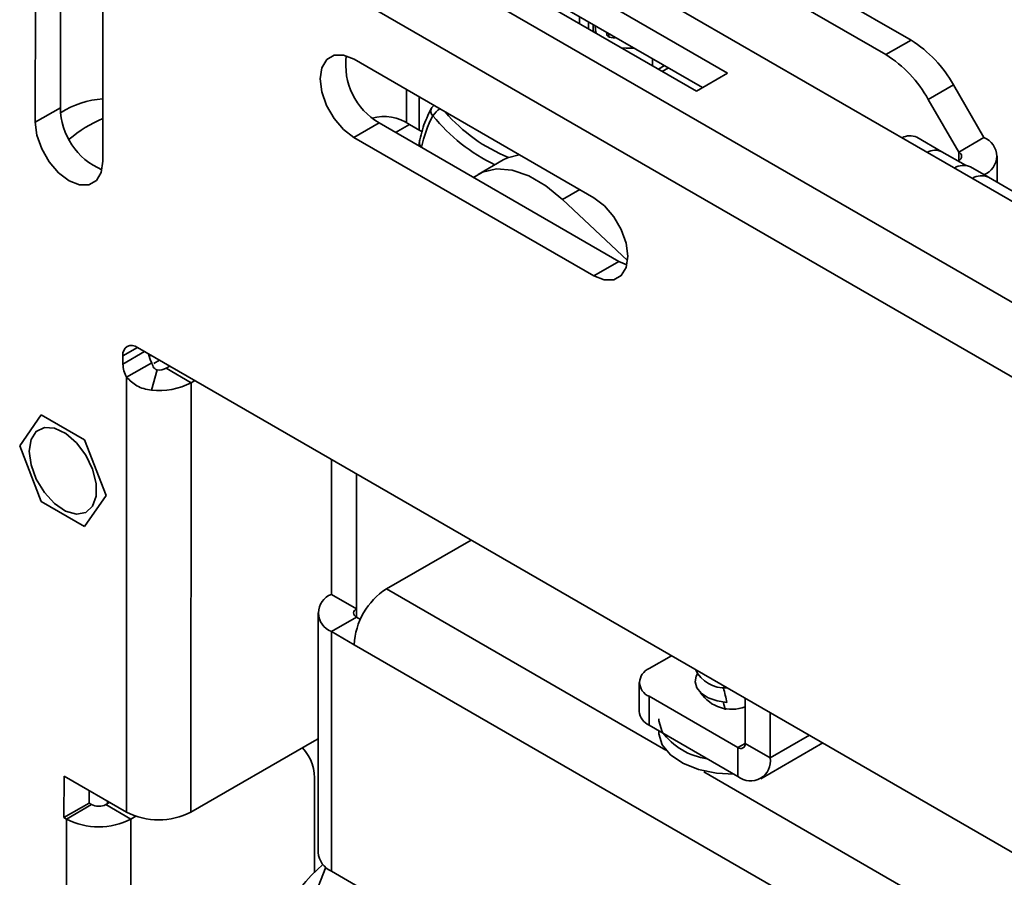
# Model space of a CAD drawing. Header units: millimetres. Extents: x 2 to 1120, y -2 to 861.
# Tile 163 of 226: x 789 to 814, y 699 to 720. Entities that reach past the tile are written whole.
import ezdxf

# ---------------------------------------------------------------- set-up
doc = ezdxf.new("R2010")
doc.units = ezdxf.units.MM

msp = doc.modelspace()

# ---------------------------------------------------------------- linework, layer by layer
at = {"color": 7, "linetype": 'Continuous', "lineweight": 35}
for p, q in [((794.3161, 726.9373), (904.7134, 663.2063)), ((791.3503, 726.1254), (903.3041, 661.4958)), ((902.4977, 660.1004), (790.5439, 724.73)), ((790.1719, 717.951), (790.1748, 723.1378)), ((789.5457, 717.59), (789.5486, 722.7767)), ((806.8286, 718.816), (800.8418, 722.2721)), ((791.2369, 721.8021), (791.2339, 716.6153)), ((800.0635, 721.8234), (806.0503, 718.3673)), ((806.2015, 718.4544), (800.8414, 721.5488)), ((811.405, 719.6383), (808.2383, 721.4664)), ((810.7788, 719.2768), (807.612, 721.1049)), ((803.1314, 720.2267), (803.1314, 720.0524)), ((803.3575, 719.9218), (803.3575, 720.0962)), ((803.4712, 720.0306), (803.4712, 719.8562)), ((803.4755, 719.8537), (803.4755, 720.0281)), ((803.5285, 719.8945), (803.5195, 720.0027)), ((803.5478, 719.812), (803.5285, 719.8945)), ((803.8018, 719.8397), (803.8132, 719.7814)), ((803.8614, 719.724), (803.8614, 719.8053)), ((811.405, 719.6383), (810.7788, 719.2768)), ((797.5027, 719.1604), (803.4895, 715.7042)), ((805.2527, 719.0022), (805.1017, 718.915)), ((805.2173, 718.9817), (805.2173, 719.0226)), ((806.0503, 718.3673), (806.8286, 718.816)), ((811.8371, 718.1596), (812.4633, 718.5212)), ((812.4633, 718.5212), (813.2223, 717.2065)), ((812.5961, 716.845), (811.8371, 718.1596)), ((789.5457, 717.59), (790.1719, 717.951)), ((797.5016, 717.2101), (798.1278, 717.5712)), ((804.1146, 714.1151), (798.1278, 717.5712)), ((799.2035, 717.3498), (798.8865, 717.5328)), ((803.4884, 713.754), (797.5016, 717.2101)), ((811.5502, 717.2141), (812.1765, 716.8526)), ((812.5961, 716.845), (813.2223, 717.2065)), ((812.1765, 716.8526), (812.763, 716.5139)), ((813.5561, 716.0907), (813.5561, 716.7413)), ((801.224, 716.6477), (800.5978, 716.2862)), ((812.5724, 716.624), (812.5961, 716.6377)), ((812.8898, 716.4754), (813.337, 716.2172)), ((813.337, 716.2172), (814.359, 715.627)), ((802.7099, 715.6633), (804.3281, 714.1394)), ((803.4884, 713.754), (804.1146, 714.1151)), ((804.3099, 714.0288), (804.1146, 714.1151)), ((791.7342, 711.7607), (791.7341, 711.5532)), ((830.1143, 690.0194), (792.0937, 711.9683)), ((792.3851, 711.7587), (792.4392, 711.7688)), ((791.8261, 711.2224), (792.4524, 711.5835)), ((792.647, 711.6488), (792.5089, 711.5692)), ((792.5903, 711.4051), (792.4452, 710.9011)), ((792.905, 711.4999), (792.8115, 711.446)), ((792.8115, 711.446), (793.4377, 711.0844)), ((791.8261, 711.2224), (791.8199, 700.3658)), ((793.4316, 700.3652), (793.4377, 711.0844)), ((793.4377, 711.0844), (793.5313, 711.1384)), ((789.1569, 709.5128), (789.6968, 710.2804)), ((789.6968, 710.2804), (790.7752, 709.6578)), ((790.7752, 709.6578), (791.3138, 708.2677)), ((789.6955, 708.1227), (789.1569, 709.5128)), ((796.9384, 705.8023), (796.9384, 709.1714)), ((797.5646, 708.8099), (797.5646, 705.4408)), ((790.774, 707.5001), (789.6955, 708.1227)), ((791.3138, 708.2677), (790.774, 707.5001)), ((798.313, 705.9393), (800.4251, 707.1586)), ((797.5646, 705.4408), (796.9384, 705.8023)), ((796.6046, 705.3371), (796.6046, 699.3543)), ((797.5646, 705.2334), (796.9384, 704.8719)), ((797.5646, 705.2334), (797.6605, 705.1781)), ((796.9384, 698.8891), (796.9384, 704.8719)), ((797.5072, 704.5436), (796.9384, 704.8719)), ((805.429, 704.2699), (804.8707, 703.9476)), ((804.6227, 703.602), (804.6227, 702.8789)), ((804.8707, 702.5333), (804.8707, 703.2564)), ((804.8707, 703.2564), (807.0858, 701.9776)), ((807.2654, 702.0814), (807.2654, 703.2098)), ((807.8916, 701.7198), (807.8916, 702.8483)), ((804.8707, 702.5333), (807.0858, 701.2545)), ((796.5172, 702.1441), (796.6046, 702.1975)), ((805.1083, 702.3961), (805.1083, 702.3677)), ((793.4316, 700.3652), (796.5172, 702.1441)), ((807.0858, 701.9776), (807.0858, 701.2545)), ((807.2654, 702.0814), (807.8916, 701.7198)), ((807.6556, 701.1981), (809.2029, 702.0913)), ((790.2633, 701.2644), (790.2627, 700.227)), ((791.8199, 700.3658), (790.2633, 701.2644)), ((796.5143, 698.861), (796.5156, 701.1047)), ((790.8892, 700.9031), (790.889, 700.5881)), ((790.889, 700.5881), (790.2627, 700.227)), ((790.9488, 700.5535), (790.3226, 700.1925)), ((790.889, 700.5881), (790.9488, 700.5535)), ((791.308, 700.5534), (791.4016, 700.6073)), ((791.308, 700.5534), (791.9343, 700.1918)), ((791.3522, 700.5788), (791.3513, 700.6363)), ((790.2627, 700.227), (790.3226, 700.1925)), ((791.9343, 700.1918), (792.0551, 700.2615)), ((790.3226, 700.1925), (790.2651, 599.7297)), ((791.8768, 599.9147), (791.9343, 700.1918)), ((795.8931, 696.663), (796.7958, 698.9896)), ((796.9384, 698.8891), (835.0583, 676.8829))]:
    msp.add_line(p, q, dxfattribs=at)
at = {"color": 8, "linetype": 'Continuous', "lineweight": 35}
for p, q in [((803.5285, 719.8945), (803.5285, 719.8231)), ((804.9501, 719.1768), (804.9501, 719.0025)), ((805.3487, 718.9467), (805.1976, 718.8596)), ((798.8085, 718.4066), (798.8085, 717.5755)), ((799.1304, 717.392), (799.1304, 718.2207)), ((798.5404, 717.333), (798.8865, 717.5328)), ((799.1903, 716.9641), (799.1893, 716.9584)), ((812.5961, 716.6377), (812.5961, 716.845)), ((803.1352, 715.9088), (802.7099, 715.6633)), ((791.7341, 711.5532), (792.2737, 711.8643)), ((792.094, 711.9681), (791.7342, 711.7607)), ((805.285, 701.9145), (798.313, 705.9393)), ((797.5646, 705.2334), (797.5646, 705.4408)), ((797.5072, 704.5436), (835.0346, 682.8795)), ((808.869, 702.2841), (807.8916, 701.7198)), ((807.0858, 701.9776), (807.2654, 702.0813)), ((834.2852, 685.173), (806.2333, 701.367))]:
    msp.add_line(p, q, dxfattribs=at)
at = {"color": 7, "linetype": 'Continuous', "lineweight": 35, "flags": 128}
for points in [[(803.8132, 719.7814), (803.8249, 719.7554), (803.8486, 719.7322), (803.8825, 719.7138), (803.9239, 719.7015), (803.9696, 719.6962), (804.016, 719.6985), (804.0393, 719.7026)], [(804.4902, 719.4423), (804.2941, 719.438), (804.1779, 719.4482)], [(797.5016, 717.2101), (797.2408, 717.4085), (797.0055, 717.6828), (796.8189, 718.0063), (796.6991, 718.3474), (796.658, 718.6726), (796.6995, 718.95), (796.8195, 719.1527), (797.0064, 719.2606), (797.2418, 719.2632), (797.5027, 719.1604)], [(791.2339, 716.6153), (791.1925, 716.3379), (791.0724, 716.1353), (790.8855, 716.0273), (790.6501, 716.0247), (790.3892, 716.1275), (790.1284, 716.3259), (789.8932, 716.6002), (789.7065, 716.9237), (789.5868, 717.2648), (789.5457, 717.59)], [(801.224, 716.6477), (801.3336, 716.7023), (801.6284, 716.7786)], [(800.485, 716.2104), (800.7074, 716.3408), (801.0565, 716.4221), (801.4481, 716.3915), (801.8657, 716.2502), (802.2922, 716.004), (802.7099, 715.6633)], [(803.4895, 715.7042), (803.7504, 715.5059), (803.9856, 715.2316), (804.1722, 714.908), (804.292, 714.567), (804.3331, 714.2418), (804.2916, 713.9643), (804.1716, 713.7617), (803.9847, 713.6538), (803.7493, 713.6512), (803.4884, 713.754)], [(789.3942, 709.3758), (789.44, 709.665), (789.5719, 709.8703), (789.7758, 709.9693), (790.0294, 709.9514), (790.3054, 709.8185), (790.5738, 709.585), (790.8055, 709.2763), (790.9754, 708.9257), (791.0651, 708.5712), (791.065, 708.2514), (790.9749, 708.0007), (790.8047, 707.8465), (790.5727, 707.8054), (790.3043, 707.8818), (790.0283, 708.0675), (789.7748, 708.3424), (789.5712, 708.6767), (789.4396, 709.034), (789.3942, 709.3758)], [(806.812, 703.0993), (806.5629, 703.1407), (806.3434, 703.2203), (806.1706, 703.3318), (806.0581, 703.4666), (806.0146, 703.6142), (806.0436, 703.7629), (806.072, 703.8152)], [(805.195, 702.3703), (805.1103, 702.6421), (805.1083, 702.6918)], [(805.1083, 702.3677), (805.1103, 702.3181), (805.195, 702.0462), (805.3987, 701.7962), (805.7075, 701.5852), (806.1003, 701.4275), (806.5505, 701.3339), (806.9898, 701.3099)]]:
    msp.add_lwpolyline(points, dxfattribs=at)
at = {"color": 7, "linetype": 'Continuous', "lineweight": 35}
for centre, radius, start, end in [((809.7889, 717.0475), 3.0536, 28.85561, 58.04533), ((798.998, 719.0359), 1.7037, 172.89335, 239.28428), ((809.1627, 716.686), 3.0536, 28.85561, 58.04533), ((791.3544, 716.0124), 2.1613, 93.17183, 122.96605), ((791.8754, 717.971), 1.7037, 180.67144, 247.0363), ((799.6197, 717.8374), 0.2117, 125.62193, 151.17656), ((792.3986, 714.8115), 3.0948, 112.09366, 130.42853), ((798.2464, 716.6111), 1.1222, 55.21938, 105.20342), ((801.918, 716.4375), 2.7781, 151.78524, 169.07461), ((811.3789, 716.8472), 0.405, 64.96197, 119.11906), ((813.0457, 716.7413), 0.4976, 290.78342, 69.21658), ((799.3399, 717.0505), 0.2117, 168.50019, 197.10597), ((812.0051, 716.4857), 0.405, 64.96197, 119.11906), ((812.5567, 716.7413), 0.1109, 290.78342, 69.21658), ((812.7161, 716.0963), 0.417, 65.38825, 122.95371), ((813.1634, 715.8381), 0.417, 65.38825, 122.95371), ((791.9534, 711.7961), 0.222, 50.82893, 189.18179), ((793.1455, 711.962), 0.7897, 191.22765, 208.64293), ((792.4539, 711.5753), 0.7201, 181.7569, 209.34056), ((792.6344, 711.7856), 0.383, 263.38536, 297.54146), ((792.6431, 712.6081), 1.7184, 263.38536, 297.54146), ((799.2567, 704.464), 1.7514, 122.60548, 177.39452), ((797.115, 705.3371), 0.4976, 110.78342, 249.21658), ((797.604, 705.3371), 0.1109, 110.78342, 249.21658), ((805.0018, 703.602), 0.3697, 110.78342, 249.21658), ((806.7451, 704.2659), 0.7975, 205.15398, 274.81744), ((806.9284, 703.8625), 0.9304, 213.69994, 291.235), ((805.0464, 702.9211), 0.4258, 185.6948, 245.62534), ((806.5592, 703.3712), 1.692, 216.27002, 261.90418), ((795.3787, 701.1959), 1.1405, 355.41658, 42.77282), ((807.1559, 702.0636), 0.1109, 230.79671, 9.21404), ((807.4004, 701.6402), 0.4977, 230.79671, 9.21404), ((791.1286, 700.9003), 0.3906, 242.60486, 297.35134), ((792.6263, 701.9218), 1.7526, 242.60486, 297.35134), ((791.129, 701.7485), 1.7526, 242.60486, 297.35134), ((797.175, 699.4112), 0.5732, 185.6948, 245.62534), ((799.3327, 696.0111), 4.008, 130.54035, 176.01765)]:
    msp.add_arc(centre, radius, start, end, dxfattribs=at)
at = {"color": 8, "linetype": 'Continuous', "lineweight": 35}
for centre, radius, start, end in [((799.5857, 717.8705), 0.1664, 155.54718, 225.94922), ((800.0271, 717.366), 0.6771, 124.46623, 145.35558), ((802.964, 720.5852), 4.499, 219.04854, 244.37219), ((802.8592, 720.4637), 4.0406, 220.41679, 248.19227), ((799.2654, 717.0751), 0.134, 172.47523, 235.92072)]:
    msp.add_arc(centre, radius, start, end, dxfattribs=at)
at = {"color": 7, "linetype": 'Continuous', "lineweight": 35}
for points, knots in [([(799.4342, 717.9394), (799.3935, 717.8593), (799.2804, 717.6372), (799.1872, 717.3465), (799.1414, 717.1338), (799.1325, 717.0927)], [0, 0, 0, 0, 0.3126874, 0.8672757, 1, 1, 1, 1]), ([(792.4524, 711.5835), (792.4597, 711.5597), (792.4731, 711.5161), (792.5044, 711.4592), (792.5379, 711.4247), (792.5677, 711.4093), (792.5827, 711.4065), (792.5903, 711.4051)], [0, 0, 0, 0, 0.3225745, 0.5918104, 0.8114175, 0.9050714, 1, 1, 1, 1]), ([(791.8261, 711.2224), (791.9058, 711.144), (792.0302, 711.0216), (792.2534, 710.9311), (792.3805, 710.9112), (792.4452, 710.9011)], [0, 0, 0, 0, 0.4674558, 0.7292206, 1, 1, 1, 1]), ([(806.812, 703.0993), (806.7839, 703.2221), (806.7536, 703.3544), (806.7199, 703.4815), (806.7175, 703.4905)], [0, 0, 0, 0, 0.9285612, 1, 1, 1, 1]), ([(806.7664, 702.9177), (806.7529, 702.9763), (806.7373, 703.0442), (806.7199, 703.1095), (806.7175, 703.1186)], [0, 0, 0, 0, 0.8611218, 1, 1, 1, 1])]:
    msp.add_open_spline(points, degree=3, knots=knots, dxfattribs=at)

doc.saveas('drawing.dxf')
